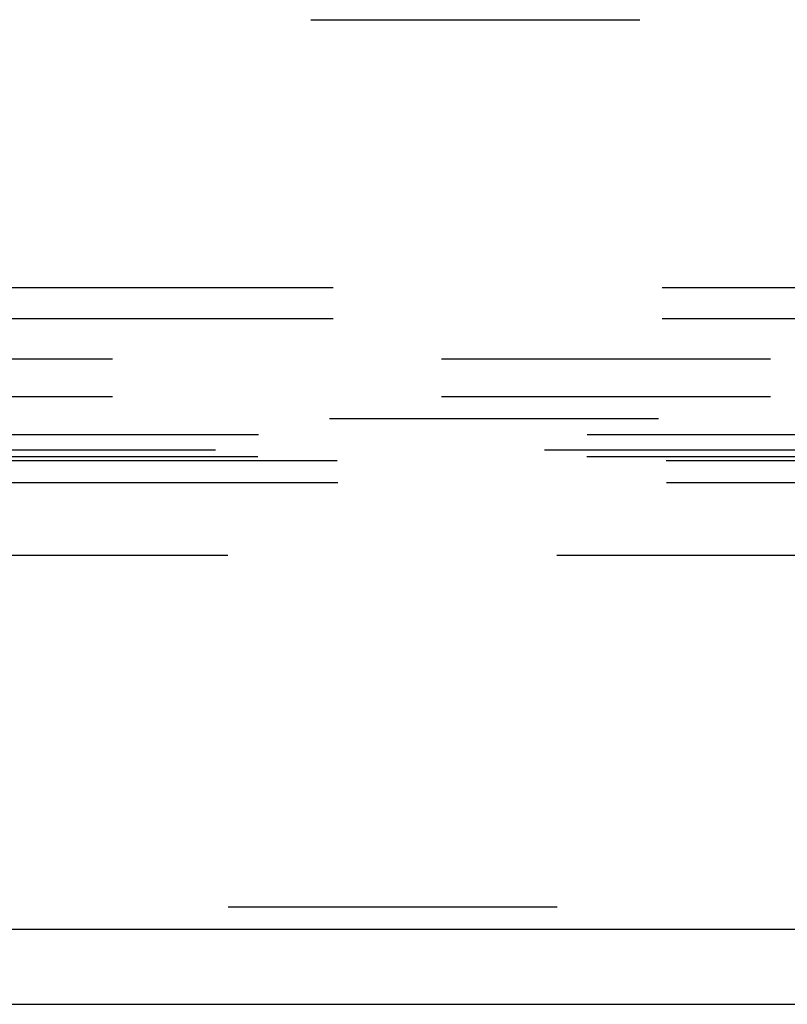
# Model space of a CAD drawing. Header units: inches. Extents: x 0 to 200, y 0 to 129.
# Tile 54 of 256: x 46.28 to 48.84, y 34.19 to 37.48. Entities that reach past the tile are written whole.
import ezdxf

# ---------------------------------------------------------------- set-up
doc = ezdxf.new("R2010")
doc.units = ezdxf.units.IN
doc.header["$LTSCALE"] = 11
doc.header["$MEASUREMENT"] = 0
doc.linetypes.add('HIDDEN', pattern=[0.2, 0.1, -0.1])
doc.layers.get('0').update_dxf_attribs({"linetype": 'CONTINUOUS'})
for name, color, linetype in [('DEFAULT_2', 8, 'HIDDEN'), ('LEFTHAND_DOOR_ASSEMBLY', 7, 'CONTINUOUS'), ('SUBPANEL', 7, 'CONTINUOUS')]:
    doc.layers.add(name, color=color, linetype=linetype)

msp = doc.modelspace()

# ---------------------------------------------------------------- linework, layer by layer
at = {"color": 7, "linetype": 'Continuous'}
msp.add_line((37.8698, 34.1858), (85.7658, 34.1858), dxfattribs=at)
at = {"layer": 'DEFAULT_2', "color": 8, "linetype": 'HIDDEN'}
for p, q in [((45.0496, 37.4773), (53.7996, 37.4773)), ((53.9246, 36.5813), (44.9246, 36.5813)), ((53.9246, 36.4773), (44.9246, 36.4773)), ((42.9119, 36.1438), (52.4724, 36.1438)), ((51.4742, 36.0892), (43.9101, 36.0892)), ((43.6308, 36.0398), (52.4724, 36.0398)), ((51.4726, 36.0157), (43.9117, 36.0157)), ((44.0379, 36.0035), (51.3464, 36.0035)), ((44.0395, 35.93), (51.3448, 35.93)), ((60.1718, 35.6858), (39.5678, 35.6858))]:
    msp.add_line(p, q, dxfattribs=at)
at = {"layer": 'LEFTHAND_DOOR_ASSEMBLY', "color": 8, "linetype": 'HIDDEN'}
msp.add_line((61.2731, 34.5108), (38.4866, 34.5108), dxfattribs=at)
at = {"layer": 'LEFTHAND_DOOR_ASSEMBLY', "color": 3, "linetype": 'Continuous'}
msp.add_line((61.2731, 34.4358), (38.4866, 34.4358), dxfattribs=at)
at = {"layer": 'SUBPANEL', "color": 8, "linetype": 'HIDDEN'}
for p, q in [((81.7866, 36.3421), (41.8491, 36.3421)), ((81.7866, 36.2171), (41.8491, 36.2171))]:
    msp.add_line(p, q, dxfattribs=at)

doc.saveas('drawing.dxf')
